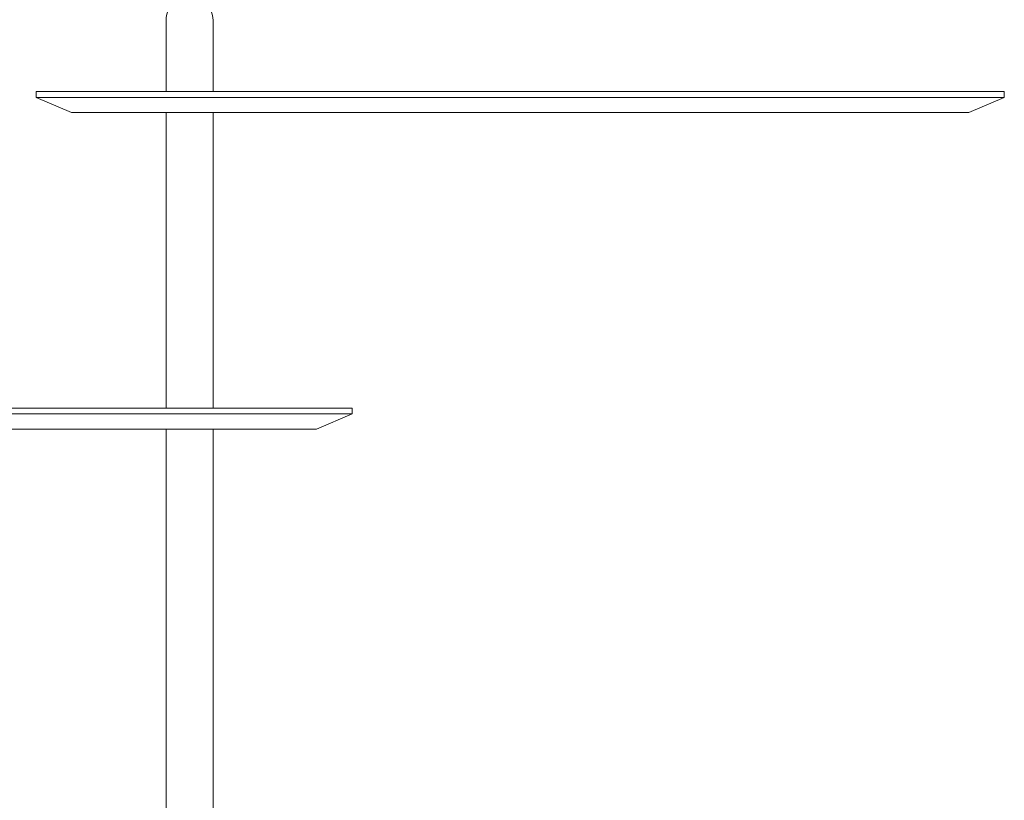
# Model space of a CAD drawing. Header units: inches. Extents: x 52 to 143, y -219 to -85.
# Tile 4 of 20: x 68 to 92, y -190 to -170. Entities that reach past the tile are written whole.
import ezdxf

# ---------------------------------------------------------------- set-up
doc = ezdxf.new("R2010")
doc.units = ezdxf.units.IN
doc.header["$MEASUREMENT"] = 0
doc.layers.add('Capa 1', color=7, linetype='Continuous')

msp = doc.modelspace()

# ---------------------------------------------------------------- linework, layer by layer
at = {"layer": 'Capa 1', "color": 7, "lineweight": 5}
for points in [[(72.347, -170.179), (72.337, -170.101), (72.321, -170.022), (72.295, -169.944), (72.258, -169.871), (72.212, -169.809), (72.159, -169.746), (72.097, -169.699), (72.024, -169.658), (71.951, -169.621), (71.873, -169.6), (71.795, -169.59), (71.712, -169.59), (71.634, -169.6), (71.555, -169.621), (71.483, -169.658), (71.415, -169.699), (71.352, -169.746), (71.295, -169.809), (71.248, -169.871), (71.212, -169.944), (71.185, -170.022), (71.17, -170.101), (71.165, -170.179)], [(71.165, -170.179), (71.165, -171.95)], [(72.347, -171.95), (72.347, -170.179)], [(68.342, -171.95), (68.253, -171.95), (68.175, -171.95), (68.107, -171.95), (68.05, -171.95), (67.998, -171.95), (67.961, -171.95), (67.935, -171.95), (67.92, -171.95), (67.915, -171.95)], [(67.915, -171.95), (67.915, -172.101)], [(67.915, -172.101), (67.92, -172.101), (67.935, -172.101), (67.961, -172.101), (67.998, -172.101), (68.05, -172.101), (68.107, -172.101), (68.175, -172.101), (68.253, -172.101), (68.342, -172.101)], [(67.915, -172.101), (68.8, -172.481)], [(70.008, -171.95), (69.863, -171.95), (69.722, -171.95), (69.581, -171.95), (69.441, -171.95), (69.31, -171.95), (69.18, -171.95), (69.055, -171.95), (68.941, -171.95), (68.831, -171.95), (68.727, -171.95), (68.633, -171.95), (68.545, -171.95), (68.467, -171.95), (68.399, -171.95), (68.342, -171.95)], [(68.342, -172.101), (68.399, -172.101), (68.467, -172.101), (68.545, -172.101), (68.633, -172.101), (68.727, -172.101), (68.831, -172.101), (68.941, -172.101), (69.055, -172.101), (69.18, -172.101), (69.31, -172.101), (69.441, -172.101), (69.581, -172.101), (69.722, -172.101), (69.863, -172.101), (70.008, -172.101)], [(90.036, -171.95), (88.432, -171.95), (86.827, -171.95), (85.223, -171.95), (83.624, -171.95), (82.02, -171.95), (80.421, -171.95), (78.822, -171.95), (77.066, -171.95), (75.306, -171.95), (73.545, -171.95), (71.779, -171.95), (70.008, -171.95)], [(70.008, -172.101), (71.618, -172.101), (73.222, -172.101), (74.826, -172.101), (76.426, -172.101), (78.025, -172.101), (79.624, -172.101), (81.223, -172.101), (82.983, -172.101), (84.744, -172.101), (86.51, -172.101), (88.27, -172.101), (90.036, -172.101)], [(90.036, -171.95), (90.182, -171.95), (90.322, -171.95), (90.463, -171.95), (90.604, -171.95), (90.734, -171.95), (90.864, -171.95), (90.989, -171.95), (91.104, -171.95), (91.213, -171.95), (91.317, -171.95), (91.411, -171.95), (91.5, -171.95), (91.578, -171.95), (91.646, -171.95), (91.703, -171.95)], [(90.036, -172.101), (90.182, -172.101), (90.322, -172.101), (90.463, -172.101), (90.604, -172.101), (90.734, -172.101), (90.864, -172.101), (90.989, -172.101), (91.104, -172.101), (91.213, -172.101), (91.317, -172.101), (91.411, -172.101), (91.5, -172.101), (91.578, -172.101), (91.646, -172.101), (91.703, -172.101)], [(91.245, -172.481), (92.13, -172.101)], [(91.703, -171.95), (91.791, -171.95), (91.87, -171.95), (91.937, -171.95), (91.994, -171.95), (92.047, -171.95), (92.083, -171.95), (92.109, -171.95), (92.125, -171.95), (92.13, -171.95)], [(91.703, -172.101), (91.791, -172.101), (91.87, -172.101), (91.937, -172.101), (91.994, -172.101), (92.047, -172.101), (92.083, -172.101), (92.109, -172.101), (92.125, -172.101), (92.13, -172.101)], [(92.13, -172.101), (92.13, -171.95)], [(69.17, -172.481), (69.081, -172.481), (69.008, -172.481), (68.946, -172.481), (68.894, -172.481), (68.852, -172.481), (68.826, -172.481), (68.805, -172.481), (68.8, -172.481)], [(70.066, -172.481), (69.956, -172.481), (69.852, -172.481), (69.753, -172.481), (69.654, -172.481), (69.566, -172.481), (69.477, -172.481), (69.399, -172.481), (69.326, -172.481), (69.263, -172.481), (69.212, -172.481), (69.17, -172.481)], [(89.979, -172.481), (89.906, -172.481), (89.791, -172.481), (89.64, -172.481), (89.453, -172.481), (89.265, -172.481), (89.109, -172.481), (88.968, -172.481), (88.828, -172.481), (88.687, -172.481), (88.515, -172.481), (88.349, -172.481), (88.187, -172.481), (87.994, -172.481), (87.802, -172.481), (87.624, -172.481), (87.448, -172.481), (87.239, -172.481), (87.036, -172.481), (86.838, -172.481), (85.619, -172.481), (84.395, -172.481), (83.525, -172.481), (82.65, -172.481), (81.77, -172.481), (80.895, -172.481), (80.025, -172.481), (78.91, -172.481), (77.795, -172.481), (76.686, -172.481), (75.571, -172.481), (74.462, -172.481), (73.962, -172.481), (73.483, -172.481), (72.993, -172.481), (72.493, -172.481), (72.04, -172.481), (71.727, -172.481), (71.399, -172.481), (71.295, -172.481), (71.217, -172.481), (71.134, -172.481), (71.045, -172.481), (70.946, -172.481), (70.79, -172.481), (70.602, -172.481), (70.42, -172.481), (70.269, -172.481), (70.149, -172.481), (70.066, -172.481)], [(71.165, -172.481), (71.165, -179.867)], [(72.347, -179.867), (72.347, -172.481)], [(90.88, -172.481), (90.833, -172.481), (90.781, -172.481), (90.718, -172.481), (90.646, -172.481), (90.567, -172.481), (90.479, -172.481), (90.39, -172.481), (90.291, -172.481), (90.192, -172.481), (90.088, -172.481), (89.979, -172.481)], [(91.245, -172.481), (91.239, -172.481), (91.219, -172.481), (91.192, -172.481), (91.151, -172.481), (91.099, -172.481), (91.036, -172.481), (90.963, -172.481), (90.88, -172.481)], [(73.722, -179.867), (71.852, -179.867), (69.982, -179.867), (68.118, -179.867), (66.248, -179.867), (64.378, -179.867), (62.508, -179.867), (60.742, -179.867), (58.981, -179.867), (57.221, -179.867), (55.455, -179.867), (53.695, -179.867)], [(75.389, -179.867), (75.332, -179.867), (75.264, -179.867), (75.186, -179.867), (75.098, -179.867), (75.004, -179.867), (74.9, -179.867), (74.79, -179.867), (74.676, -179.867), (74.55, -179.867), (74.42, -179.867), (74.29, -179.867), (74.149, -179.867), (74.009, -179.867), (73.868, -179.867), (73.722, -179.867)], [(75.816, -179.867), (75.811, -179.867), (75.795, -179.867), (75.769, -179.867), (75.733, -179.867), (75.681, -179.867), (75.623, -179.867), (75.556, -179.867), (75.478, -179.867), (75.389, -179.867)], [(75.816, -180.012), (75.816, -179.867)], [(53.695, -180.012), (55.565, -180.012), (57.435, -180.012), (59.304, -180.012), (61.174, -180.012), (63.039, -180.012), (64.909, -180.012), (66.675, -180.012), (68.435, -180.012), (70.196, -180.012), (71.962, -180.012), (73.722, -180.012)], [(73.722, -180.012), (73.868, -180.012), (74.009, -180.012), (74.149, -180.012), (74.29, -180.012), (74.42, -180.012), (74.55, -180.012), (74.676, -180.012), (74.79, -180.012), (74.9, -180.012), (75.004, -180.012), (75.098, -180.012), (75.186, -180.012), (75.264, -180.012), (75.332, -180.012), (75.389, -180.012)], [(74.931, -180.398), (75.816, -180.012)], [(75.389, -180.012), (75.478, -180.012), (75.556, -180.012), (75.623, -180.012), (75.681, -180.012), (75.733, -180.012), (75.769, -180.012), (75.795, -180.012), (75.811, -180.012), (75.816, -180.012)], [(73.66, -180.398), (72.071, -180.398), (70.477, -180.398), (68.888, -180.398), (67.295, -180.398), (65.701, -180.398), (64.107, -180.398), (62.513, -180.398), (61.263, -180.398), (60.013, -180.398), (58.757, -180.398), (57.507, -180.398), (56.257, -180.398), (55.007, -180.398), (53.757, -180.398)], [(71.165, -180.398), (71.165, -192.212)], [(72.347, -192.212), (72.347, -180.398)], [(74.566, -180.398), (74.519, -180.398), (74.467, -180.398), (74.399, -180.398), (74.332, -180.398), (74.248, -180.398), (74.165, -180.398), (74.071, -180.398), (73.972, -180.398), (73.868, -180.398), (73.764, -180.398), (73.66, -180.398)], [(74.931, -180.398), (74.926, -180.398), (74.905, -180.398), (74.879, -180.398), (74.837, -180.398), (74.785, -180.398), (74.722, -180.398), (74.65, -180.398), (74.566, -180.398)]]:
    msp.add_lwpolyline(points, dxfattribs=at)

doc.saveas('drawing.dxf')
